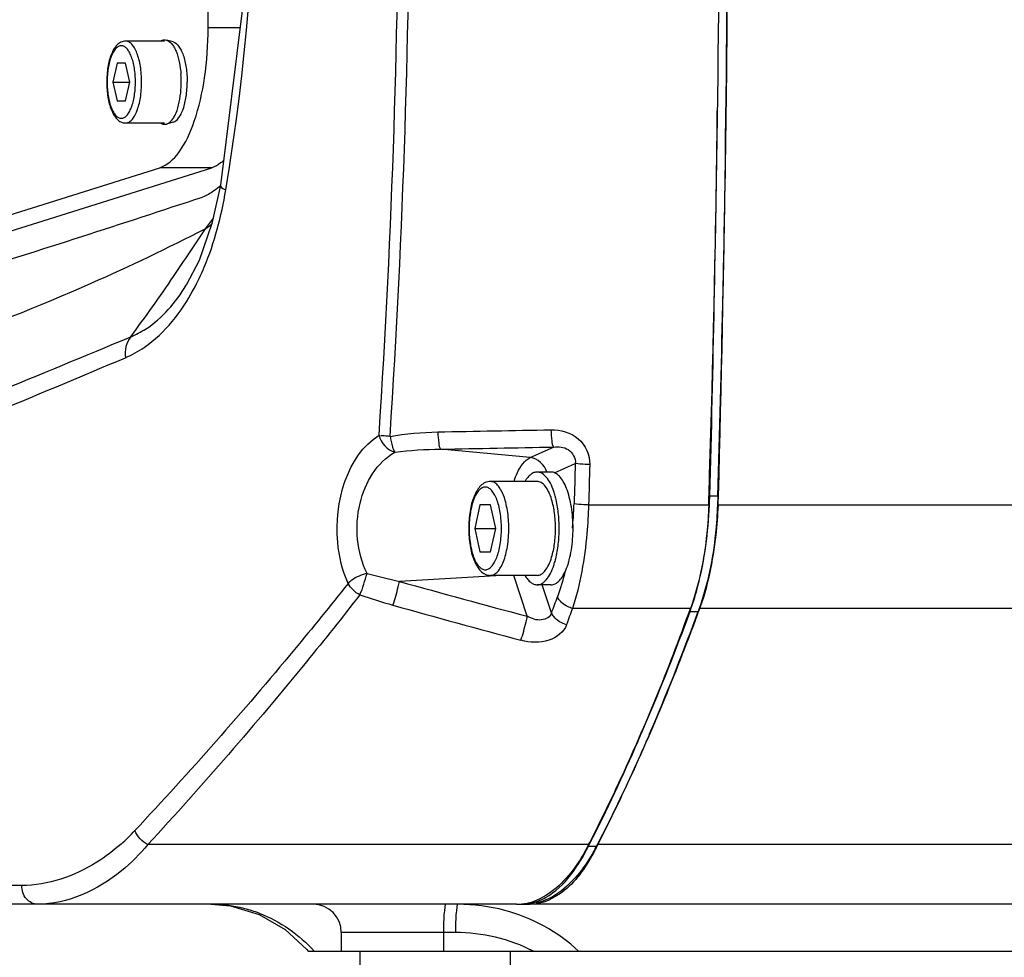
# Model space of a CAD drawing. Header units: millimetres. Extents: x 0 to 8493, y 0 to 6007.
# Tile 52 of 111: x 4381 to 4486, y 1145 to 1245. Entities that reach past the tile are written whole.
import ezdxf

# ---------------------------------------------------------------- set-up
doc = ezdxf.new("R2010")
doc.units = ezdxf.units.MM
doc.header["$LTSCALE"] = 467.107143
doc.layers.get('0').update_dxf_attribs({"linetype": 'CONTINUOUS'})
for name, color, linetype in [('304102000126DXF_CONTINUOUS_LINE', 7, 'CONTINUOUS'), ('304102000127DXF_CONTINUOUS_LINE', 7, 'CONTINUOUS'), ('304103000034DXF_CONTINUOUS_LINE', 7, 'CONTINUOUS'), ('304105000340DXF_CONTINUOUS_LINE', 7, 'CONTINUOUS'), ('304106000106DXF_CONTINUOUS_LINE', 7, 'CONTINUOUS'), ('501023000054DXF_CONTINUOUS_LINE', 7, 'CONTINUOUS'), ('501023000062DXF_CONTINUOUS_LINE', 7, 'CONTINUOUS'), ('504001000008DXF_CONTINUOUS_LINE', 7, 'CONTINUOUS'), ('504021000002DXF_CONTINUOUS_LINE', 7, 'CONTINUOUS'), ('604006000002DXF_CONTINUOUS_LINE', 7, 'CONTINUOUS'), ('最大动作范围图_DXF_DIMENSION', 7, 'CONTINUOUS')]:
    doc.layers.add(name, color=color, linetype=linetype)
doc.styles.get("Standard").update_dxf_attribs({"font": 'txt', "width": 0.7})
doc.dimstyles.new('DIMSTYLE_1', dxfattribs={"dimtxt": 85.714286, "dimasz": 42.857143, "dimexe": 1.5, "dimexo": 0, "dimgap": 6, "dimtad": 0, "dimtih": 1, "dimtoh": 1, "dimdec": 1, "dimdsep": 46, "dimtxsty": 'Standard', "dimblk": '_FILLED', "dimblk1": '_FILLED', "dimblk2": '_FILLED', "dimcen": 0.09, "dimclrt": 5, "dimazin": 2, "dimtp": 0.5, "dimtm": 0.5, "dimtfac": 1, "dimtdec": 65535, "dimtofl": 0, "dimtmove": 0, "dimatfit": 3, "dimldrblk": '_FILLED', "dimfxl": 0, "dimtolj": 1, "dimarcsym": 0})

# ---------------------------------------------------------------- blocks, each defined once
blk = doc.blocks.new('*D2')
at = {"layer": '最大动作范围图_DXF_DIMENSION', "color": 2, "linetype": 'Continuous', "transparency": 16777216}
blk.add_line((5263.67, 1245.98), (4966.12, 1245.98), dxfattribs=at)
for start, end in [(260.88866, 360), (193, 239.94839)]:
    blk.add_arc((4366.38, 1245.98), 610.46, start, end, dxfattribs=at)
for points in [[(4986.04, 1202.78), (4976.84, 1245.98), (4964.63, 1203.53)], [(3793.01, 1070.04), (3771.56, 1108.66), (3772.32, 1064.49)]]:
    blk.add_solid(points, dxfattribs=at)
blk = doc.blocks.new('_FILLED')
at = {"color": 0, "linetype": 'ByBlock'}
blk.add_solid([(0, 0), (-1, 0.25), (-1, -0.25)], dxfattribs=at)

msp = doc.modelspace()

# ---------------------------------------------------------------- linework, layer by layer
at = {"color": 2, "linetype": 'Continuous'}
msp.add_circle((4366.427, 1245.984), 316, dxfattribs=at)
at = {"layer": '304102000126DXF_CONTINUOUS_LINE', "color": 7, "linetype": 'Continuous'}
for p, q in [((4455.381, 1194.446), (4455.35, 1193.474)), ((4453.407, 1182.46), (4453.288, 1182.132)), ((4401.416, 1150.984), (4403.542, 1150.804)), ((4568.392, 1150.984), (4435.423, 1150.984)), ((4415.321, 1147.984), (4415.321, 1145.984)), ((4411.784, 1145.984), (4513.927, 1145.984))]:
    msp.add_line(p, q, dxfattribs=at)
at = {"layer": '304102000126DXF_CONTINUOUS_LINE', "color": 9, "linetype": 'Continuous'}
for p, q in [((4630.258, 1193.465), (4455.35, 1193.474)), ((4630.263, 1182.47), (4453.407, 1182.46)), ((4584.406, 1157.341), (4442.576, 1157.34)), ((4427.471, 1147.984), (4415.321, 1147.984)), ((4426.192, 1147.984), (4426.192, 1145.984))]:
    msp.add_line(p, q, dxfattribs=at)
at = {"layer": '304102000126DXF_CONTINUOUS_LINE', "color": 7, "linetype": 'Continuous'}
msp.add_lwpolyline([(4403.542, 1150.804), (4406.59, 1149.907), (4409.355, 1148.315), (4411.597, 1146.21), (4411.784, 1145.984)], dxfattribs=at)
for centre, radius, start, end in [((2166.645, 1265.973), 2289.855, 359.229802, 359.738457), ((2176.363, 1265.817), 2280.136, 358.206281, 359.230449), ((4233.07, 1261.841), 234.199, 336.88586, 340.10195), ((4251.985, 1254.005), 213.726, 336.56208, 336.82731), ((4423.024, 1167.39), 21.983, 331.56608, 332.3416), ((4422.501, 1167.665), 22.573, 332.34014, 332.78302), ((4412.321, 1147.984), 3, 0, 89.99722)]:
    msp.add_arc(centre, radius, start, end, dxfattribs=at)
at = {"layer": '304102000126DXF_CONTINUOUS_LINE', "color": 9, "linetype": 'Continuous'}
for centre, radius, start, end in [((4401.388, 1136.414), 14.57, 77.78116, 89.88778), ((4427.723, 1131.515), 19.469, 75.1322, 89.97232), ((4401.393, 1136.446), 14.537, 77.0328, 77.77457), ((4401.365, 1136.331), 14.656, 70.74896, 77.02457), ((4401.341, 1136.261), 14.73, 69.20272, 70.7524)]:
    msp.add_arc(centre, radius, start, end, dxfattribs=at)
at = {"layer": '304102000126DXF_CONTINUOUS_LINE', "color": 7, "linetype": 'Continuous'}
for points, knots in [([(4455.35, 1193.474), (4455.318, 1192.462), (4455.068, 1188.736), (4454.331, 1185.023), (4453.407, 1182.46)], [0, 0, 0, 0, 0.2709225, 1, 1, 1, 1]), ([(4448.078, 1168.994), (4447.639, 1167.982), (4445.9, 1164.054), (4444.036, 1160.18), (4442.576, 1157.34)], [0, 0, 0, 0, 0.2566326, 1, 1, 1, 1]), ([(4442.355, 1156.923), (4441.927, 1156.132), (4440.42, 1153.686), (4437.996, 1151.522), (4436.031, 1151.104)], [0, 0, 0, 0, 0.3092058, 1, 1, 1, 1])]:
    msp.add_open_spline(points, degree=3, knots=knots, dxfattribs=at)
at = {"layer": '304102000126DXF_CONTINUOUS_LINE', "color": 9, "linetype": 'Continuous'}
for points in [[(4426.454, 1150.984), (4426.371, 1150.984), (4426.343, 1150.541), (4426.24, 1150.045), (4426.209, 1149.057), (4426.192, 1148.367), (4426.192, 1147.984)], [(4427.733, 1150.984), (4427.65, 1150.984), (4427.622, 1150.541), (4427.519, 1150.045), (4427.488, 1149.057), (4427.471, 1148.367), (4427.471, 1147.984)]]:
    msp.add_open_spline(points, degree=3, knots=[0, 0, 0, 0, 0.0823305, 0.2988974, 0.6208346, 1, 1, 1, 1], dxfattribs=at)
for points in [[(4406.571, 1150.031), (4408.791, 1149.188), (4410.853, 1147.756), (4412.434, 1145.984)], [(4440.58, 1145.984), (4438.419, 1148.057), (4435.613, 1149.562), (4432.719, 1150.332)], [(4435.762, 1145.984), (4433.241, 1147.298), (4430.314, 1147.984), (4427.471, 1147.984)]]:
    msp.add_open_spline(points, degree=3, dxfattribs=at)
at = {"layer": '304102000127DXF_CONTINUOUS_LINE', "color": 7, "linetype": 'Continuous'}
for p, q in [((4398.808, 1216.859), (4398.82, 1216.878)), ((4454.426, 1193.474), (4454.457, 1194.465)), ((4441.646, 1157.34), (4441.756, 1157.555)), ((4433.969, 1150.984), (4352.32, 1150.984))]:
    msp.add_line(p, q, dxfattribs=at)
at = {"layer": '304102000127DXF_CONTINUOUS_LINE', "color": 9, "linetype": 'Continuous'}
for p, q in [((4435.439, 1198.527), (4425.885, 1199.416)), ((4435.439, 1198.527), (4437.907, 1199.641)), ((4438.006, 1196.904), (4440.225, 1197.906)), ((4454.426, 1193.474), (4441.635, 1193.475)), ((4432.379, 1185.984), (4421.518, 1185.339)), ((4435.116, 1181.636), (4433.691, 1185.984)), ((4437.7, 1181.983), (4436.716, 1184.984)), ((4452.482, 1182.46), (4439.934, 1182.461)), ((4441.646, 1157.34), (4394.733, 1157.34)), ((4381.304, 1152.984), (4375.137, 1152.984))]:
    msp.add_line(p, q, dxfattribs=at)
at = {"layer": '304102000127DXF_CONTINUOUS_LINE', "color": 7, "linetype": 'Continuous'}
for points in [[(4402.444, 1304.465), (4404.767, 1285.794), (4405.599, 1265.947), (4404.76, 1246.1), (4402.444, 1227.503)], [(4402.444, 1227.503), (4401.554, 1223.439), (4400.174, 1219.508), (4398.808, 1216.86)]]:
    msp.add_lwpolyline(points, dxfattribs=at)
for centre, radius, start, end in [((2171.374, 1265.984), 2284.203, 358.205771, 1.794229), ((3841.737, 2914.406), 1778.24, 287.443743, 288.315397), ((4433.968, 1156.339), 5.355, 270.00682, 275.51592), ((4433.959, 1156.429), 5.446, 275.51933, 279.60797), ((4433.927, 1156.614), 5.633, 279.62105, 284.84338), ((4433.815, 1157.015), 6.049, 284.89124, 292.39809)]:
    msp.add_arc(centre, radius, start, end, dxfattribs=at)
at = {"layer": '304102000127DXF_CONTINUOUS_LINE', "color": 9, "linetype": 'Continuous'}
for centre, radius, start, end in [((3423.864, 1265.984), 997.599, 356.258971, 3.741026), ((3417.634, 1265.984), 1004.995, 356.279406, 3.720595), ((4168.75, 1265.984), 237.493, 350.55584, 9.44416), ((4387.421, 1234.175), 17.555, 319.89422, 324.5128), ((4392.434, 1234.689), 14.512, 305.44096, 309.26151), ((4195.796, 1355.87), 244.41, 325.60289, 327.03113), ((4215.035, 1342.652), 221.069, 323.56952, 325.61286), ((4401.528, 1194.845), 38.584, 355.27423, 358.17265), ((4402.708, 1194.75), 37.4, 354.27598, 355.26943), ((4438.291, 1261.034), 77.531, 254.87476, 257.50639), ((4741.534, 2333.713), 1192.129, 254.428529, 255.105879), ((4440.376, 1252.453), 72.326, 251.38794, 254.31359), ((4209.524, 1266.78), 243.423, 339.61334, 340.04422), ((4742.035, 2325.748), 1187.207, 254.30223, 254.983835), ((4206.419, 1266.26), 248.096, 339.83262, 340.25907), ((4377.423, 1173.722), 21.805, 311.53488, 316.93113)]:
    msp.add_arc(centre, radius, start, end, dxfattribs=at)
at = {"layer": '304102000127DXF_CONTINUOUS_LINE', "color": 7, "linetype": 'Continuous'}
for points in [[(4402.432, 1227.439), (4402.215, 1227.249), (4401.99, 1227.069), (4401.755, 1226.902)], [(4401.755, 1226.902), (4401.382, 1226.636), (4400.98, 1226.394), (4400.545, 1226.25)]]:
    msp.add_open_spline(points, degree=3, dxfattribs=at)
at = {"layer": '304102000127DXF_CONTINUOUS_LINE', "color": 9, "linetype": 'Continuous'}
for points, knots in [([(4402.444, 1227.503), (4402.438, 1227.466), (4402.531, 1227.2), (4402.819, 1227.106), (4403.024, 1227.015)], [0, 0, 0, 0, 0.1431575, 1, 1, 1, 1]), ([(4399.601, 1216.413), (4400.017, 1217.185), (4401.608, 1220.557), (4402.557, 1224.207), (4403.024, 1227.015)], [0, 0, 0, 0, 0.2354598, 1, 1, 1, 1]), ([(4400.849, 1222.865), (4396.85, 1220.8), (4381.829, 1213.643), (4366.032, 1208.049), (4354.233, 1205.203)], [0, 0, 0, 0, 0.270484, 1, 1, 1, 1]), ([(4392.902, 1211.37), (4393.453, 1211.593), (4395.87, 1212.865), (4397.706, 1215.048), (4398.808, 1216.859)], [0, 0, 0, 0, 0.2190576, 1, 1, 1, 1]), ([(4392.348, 1209.151), (4393.048, 1209.449), (4396.093, 1211.142), (4398.32, 1214.038), (4399.601, 1216.413)], [0, 0, 0, 0, 0.2199937, 1, 1, 1, 1]), ([(4355.486, 1196.235), (4358.253, 1197.305), (4370.78, 1202.214), (4383.223, 1207.335), (4392.902, 1211.37)], [0, 0, 0, 0, 0.2205386, 1, 1, 1, 1]), ([(4354.604, 1193.922), (4357.367, 1194.964), (4370.026, 1199.847), (4382.579, 1205), (4392.348, 1209.151)], [0, 0, 0, 0, 0.217678, 1, 1, 1, 1]), ([(4425.587, 1201.254), (4425.598, 1200.855), (4425.671, 1200.258), (4425.739, 1199.587), (4425.885, 1199.416)], [0, 0, 0, 0, 0.6402621, 1, 1, 1, 1]), ([(4437.628, 1201.48), (4438.643, 1201.497), (4440.815, 1200.934), (4441.797, 1198.783), (4441.768, 1197.775)], [0, 0, 0, 0, 0.5017715, 1, 1, 1, 1]), ([(4437.628, 1201.48), (4437.639, 1201.081), (4437.709, 1200.484), (4437.768, 1199.816), (4437.907, 1199.641)], [0, 0, 0, 0, 0.6412667, 1, 1, 1, 1]), ([(4416.038, 1185.136), (4415.431, 1186.517), (4414.089, 1191.866), (4415.888, 1198.744), (4419.337, 1200.894)], [0, 0, 0, 0, 0.2707251, 1, 1, 1, 1]), ([(4420.511, 1200.769), (4420.305, 1200.789), (4419.992, 1200.835), (4419.615, 1200.816), (4419.52, 1200.9)], [0, 0, 0, 0, 0.6191203, 1, 1, 1, 1]), ([(4420.511, 1200.769), (4420.549, 1200.594), (4420.672, 1200.027), (4420.771, 1199.416), (4421.01, 1199.088)], [0, 0, 0, 0, 0.3065491, 1, 1, 1, 1]), ([(4418.06, 1186.189), (4416.976, 1188.443), (4416.449, 1193.447), (4419.102, 1198.015), (4421.01, 1199.088)], [0, 0, 0, 0, 0.5332209, 1, 1, 1, 1]), ([(4437.907, 1199.641), (4438.432, 1199.689), (4439.605, 1199.638), (4440.29, 1198.451), (4440.225, 1197.906)], [0, 0, 0, 0, 0.4898902, 1, 1, 1, 1]), ([(4433.706, 1196.026), (4433.81, 1196.332), (4434.184, 1197.268), (4434.799, 1198.239), (4435.439, 1198.527)], [0, 0, 0, 0, 0.3155543, 1, 1, 1, 1]), ([(4441.768, 1197.775), (4441.605, 1197.782), (4441.09, 1197.81), (4440.571, 1197.837), (4440.225, 1197.906)], [0, 0, 0, 0, 0.3161526, 1, 1, 1, 1]), ([(4441.635, 1193.475), (4441.607, 1192.467), (4441.389, 1188.754), (4440.75, 1185.048), (4439.934, 1182.461)], [0, 0, 0, 0, 0.2710233, 1, 1, 1, 1]), ([(4441.635, 1193.475), (4441.472, 1193.482), (4440.957, 1193.512), (4440.438, 1193.542), (4440.092, 1193.614)], [0, 0, 0, 0, 0.3160582, 1, 1, 1, 1]), ([(4418.06, 1186.189), (4417.481, 1186.067), (4416.753, 1185.749), (4416.159, 1185.261), (4416.038, 1185.136)], [0, 0, 0, 0, 0.7732056, 1, 1, 1, 1]), ([(4420.821, 1182.821), (4421.028, 1183.46), (4421.265, 1184.299), (4421.474, 1185.144), (4421.519, 1185.339)], [0, 0, 0, 0, 0.7708401, 1, 1, 1, 1]), ([(4416.038, 1185.136), (4414.164, 1182.765), (4406.873, 1173.767), (4399.199, 1165.081), (4393.352, 1158.832)], [0, 0, 0, 0, 0.2610064, 1, 1, 1, 1]), ([(4417.293, 1183.91), (4415.429, 1181.517), (4408.181, 1172.433), (4400.549, 1163.657), (4394.733, 1157.34)], [0, 0, 0, 0, 0.261065, 1, 1, 1, 1]), ([(4439.934, 1182.461), (4439.752, 1182.514), (4439.118, 1182.763), (4438.523, 1183.244), (4438.331, 1183.701)], [0, 0, 0, 0, 0.2770392, 1, 1, 1, 1]), ([(4434.44, 1179.081), (4434.649, 1179.727), (4434.879, 1180.579), (4435.076, 1181.437), (4435.117, 1181.636)], [0, 0, 0, 0, 0.7698769, 1, 1, 1, 1]), ([(4437.7, 1181.983), (4437.576, 1181.568), (4436.502, 1180.983), (4435.578, 1181.391), (4435.116, 1181.636)], [0, 0, 0, 0, 0.4527546, 1, 1, 1, 1]), ([(4439.304, 1180.725), (4438.786, 1180.878), (4438.132, 1181.25), (4437.757, 1181.842), (4437.7, 1181.983)], [0, 0, 0, 0, 0.7803307, 1, 1, 1, 1]), ([(4439.304, 1180.725), (4439.017, 1179.944), (4437.309, 1178.694), (4435.398, 1178.824), (4434.44, 1179.081)], [0, 0, 0, 0, 0.4563304, 1, 1, 1, 1]), ([(4391.881, 1157.4), (4391.073, 1156.685), (4388.002, 1154.344), (4384.092, 1152.984), (4381.304, 1152.984)], [0, 0, 0, 0, 0.2789737, 1, 1, 1, 1]), ([(4394.733, 1157.34), (4393.881, 1156.327), (4390.726, 1153.115), (4386.2, 1150.984), (4382.999, 1150.984)], [0, 0, 0, 0, 0.2925691, 1, 1, 1, 1]), ([(4382.999, 1150.984), (4382.555, 1150.984), (4381.598, 1151.492), (4381.304, 1152.484), (4381.304, 1152.984)], [0, 0, 0, 0, 0.47093, 1, 1, 1, 1])]:
    msp.add_open_spline(points, degree=3, knots=knots, dxfattribs=at)
for points in [[(4392.903, 1211.371), (4392.408, 1210.79), (4392.242, 1209.906), (4392.348, 1209.151)], [(4420.511, 1200.769), (4422.184, 1201.065), (4423.887, 1201.22), (4425.587, 1201.254)], [(4425.587, 1201.254), (4429.6, 1201.333), (4433.614, 1201.408), (4437.628, 1201.48)], [(4419.337, 1200.894), (4419.552, 1200.102), (4420.214, 1199.288), (4421.01, 1199.088)], [(4421.01, 1199.088), (4422.624, 1199.31), (4424.257, 1199.412), (4425.885, 1199.416)], [(4425.885, 1199.416), (4429.892, 1199.495), (4433.9, 1199.57), (4437.907, 1199.641)], [(4437.182, 1196.991), (4436.976, 1197.738), (4436.21, 1198.456), (4435.439, 1198.527)], [(4440.225, 1197.906), (4440.182, 1196.475), (4440.138, 1195.045), (4440.092, 1193.614)], [(4441.768, 1197.775), (4441.725, 1196.342), (4441.68, 1194.908), (4441.635, 1193.475)], [(4417.293, 1183.91), (4417.643, 1184.631), (4417.798, 1185.432), (4418.06, 1186.189)], [(4439.121, 1186.315), (4438.902, 1185.432), (4438.641, 1184.557), (4438.331, 1183.701)], [(4417.293, 1183.91), (4416.775, 1184.182), (4416.32, 1184.624), (4416.038, 1185.136)], [(4394.733, 1157.34), (4394.121, 1157.631), (4393.58, 1158.194), (4393.352, 1158.832)]]:
    msp.add_open_spline(points, degree=3, dxfattribs=at)
at = {"layer": '304102000127DXF_CONTINUOUS_LINE', "color": 7, "linetype": 'Continuous'}
for points, knots in [([(4454.426, 1193.474), (4454.394, 1192.462), (4454.144, 1188.736), (4453.406, 1185.023), (4452.482, 1182.46)], [0, 0, 0, 0, 0.2709405, 1, 1, 1, 1]), ([(4441.756, 1157.555), (4442.735, 1159.464), (4446.717, 1167.584), (4450.14, 1175.973), (4452.482, 1182.46)], [0, 0, 0, 0, 0.2372147, 1, 1, 1, 1]), ([(4441.646, 1157.34), (4441.268, 1156.607), (4439.907, 1154.27), (4437.879, 1152.145), (4436.12, 1151.422)], [0, 0, 0, 0, 0.3024911, 1, 1, 1, 1])]:
    msp.add_open_spline(points, degree=3, knots=knots, dxfattribs=at)
at = {"layer": '304103000034DXF_CONTINUOUS_LINE', "color": 7, "linetype": 'Continuous'}
msp.add_arc((4366.427, 1245.984), 225, 72.65327, 219.31615, dxfattribs=at)
at = {"layer": '304105000340DXF_CONTINUOUS_LINE', "color": 7, "linetype": 'Continuous'}
for p, q in [((4401.145, 1244.255), (4401.145, 1287.713)), ((4354.971, 1216.474), (4395.998, 1229.367)), ((4360.494, 1216.474), (4401.521, 1229.367))]:
    msp.add_line(p, q, dxfattribs=at)
at = {"layer": '304105000340DXF_CONTINUOUS_LINE', "color": 9, "linetype": 'Continuous'}
for p, q in [((4404.53, 1244.255), (4401.145, 1244.255)), ((4401.521, 1229.367), (4395.998, 1229.367))]:
    msp.add_line(p, q, dxfattribs=at)
at = {"layer": '304105000340DXF_CONTINUOUS_LINE', "color": 7, "linetype": 'Continuous'}
for points, knots in [([(4395.998, 1229.367), (4396.819, 1229.625), (4398.437, 1231.21), (4399.907, 1234.594), (4400.922, 1239.115), (4401.145, 1242.479), (4401.145, 1244.255)], [0, 0, 0, 0, 0.1575073, 0.3848858, 0.6748671, 1, 1, 1, 1]), ([(4402.782, 1230.132), (4402.683, 1230.042), (4402.306, 1229.724), (4401.864, 1229.475), (4401.521, 1229.367)], [0, 0, 0, 0, 0.2716135, 1, 1, 1, 1])]:
    msp.add_open_spline(points, degree=3, knots=knots, dxfattribs=at)
at = {"layer": '304106000106DXF_CONTINUOUS_LINE', "color": 9, "linetype": 'Continuous'}
for p, q in [((4454.542, 1194.446), (4455.462, 1194.446)), ((4452.436, 1182.14), (4453.357, 1182.14)), ((4441.628, 1157.162), (4442.549, 1157.162))]:
    msp.add_line(p, q, dxfattribs=at)
at = {"layer": '304106000106DXF_CONTINUOUS_LINE', "color": 7, "linetype": 'Continuous'}
for p, q in [((4452.524, 1182.382), (4452.539, 1182.425)), ((4453.239, 1181.821), (4453.357, 1182.14)), ((4441.628, 1157.162), (4441.703, 1157.309)), ((4441.703, 1157.309), (4441.806, 1157.511)), ((4433.969, 1150.984), (4434.503, 1150.984)), ((4434.902, 1150.984), (4435.423, 1150.984))]:
    msp.add_line(p, q, dxfattribs=at)
for centre, radius, start, end in [((1850.908, 1265.984), 2605.536, 358.426682, 1.573318), ((1853.754, 1265.876), 2601.768, 358.426776, 359.329374), ((4404.049, 1195.833), 50.512, 357.3116, 358.42696), ((4404.981, 1195.832), 50.5, 357.24703, 358.42706), ((4429.691, 1190.505), 24.235, 339.80628, 340.41626), ((4217.93, 1268.118), 249.77, 336.87693, 339.86515), ((4236.57, 1260.248), 229.538, 336.39754, 336.85647), ((4260.059, 1249.696), 203.788, 333.10517, 336.47201), ((4421.355, 1167.979), 23.794, 332.14767, 332.9618), ((4422.021, 1167.628), 23.042, 331.72141, 332.14558), ((4434.502, 1155.57), 4.586, 270.00621, 274.80306), ((4434.491, 1155.69), 4.707, 274.82187, 280.98535)]:
    msp.add_arc(centre, radius, start, end, dxfattribs=at)
for points, knots in [([(4452.539, 1182.425), (4452.822, 1183.225), (4453.891, 1186.818), (4454.369, 1190.57), (4454.505, 1193.463)], [0, 0, 0, 0, 0.2263638, 1, 1, 1, 1]), ([(4455.423, 1193.407), (4455.373, 1192.372), (4455.069, 1188.562), (4454.32, 1184.758), (4453.357, 1182.14)], [0, 0, 0, 0, 0.2707493, 1, 1, 1, 1]), ([(4442.549, 1157.162), (4443.519, 1159.063), (4447.456, 1167.115), (4450.874, 1175.416), (4453.239, 1181.821)], [0, 0, 0, 0, 0.2380723, 1, 1, 1, 1]), ([(4435.388, 1151.07), (4435.974, 1151.183), (4438.782, 1152.327), (4440.55, 1155.05), (4441.628, 1157.162)], [0, 0, 0, 0, 0.2011181, 1, 1, 1, 1]), ([(4442.312, 1156.712), (4441.465, 1155.136), (4439.758, 1152.483), (4436.726, 1150.984), (4435.423, 1150.984)], [0, 0, 0, 0, 0.5787475, 1, 1, 1, 1])]:
    msp.add_open_spline(points, degree=3, knots=knots, dxfattribs=at)
at = {"layer": '501023000054DXF_CONTINUOUS_LINE', "color": 7, "linetype": 'Continuous'}
for p, q in [((4436.166, 1195.984), (4431.196, 1195.984)), ((4430.079, 1193.484), (4429.515, 1190.984)), ((4431.207, 1193.484), (4430.079, 1193.484)), ((4431.771, 1190.984), (4431.207, 1193.484)), ((4429.515, 1190.984), (4431.771, 1190.984)), ((4429.515, 1190.984), (4430.079, 1188.484)), ((4431.207, 1188.484), (4431.771, 1190.984)), ((4430.079, 1188.484), (4431.207, 1188.484)), ((4436.166, 1185.984), (4431.196, 1185.984))]:
    msp.add_line(p, q, dxfattribs=at)
for points, knots in [([(4431.196, 1195.984), (4431.001, 1195.984), (4430.606, 1195.889), (4430.119, 1195.521), (4429.734, 1195.006), (4429.303, 1194.116), (4428.964, 1192.756), (4428.876, 1191.598), (4428.876, 1190.984)], [0, 0, 0, 0, 0.0976955, 0.1963535, 0.3014368, 0.4183284, 0.6913027, 1, 1, 1, 1]), ([(4437.708, 1194.055), (4437.624, 1194.332), (4437.441, 1194.829), (4437.078, 1195.452), (4436.661, 1195.87), (4436.319, 1195.984), (4436.166, 1195.984)], [0, 0, 0, 0, 0.3328865, 0.6074999, 0.8239885, 1, 1, 1, 1]), ([(4438.12, 1190.984), (4438.12, 1191.526), (4438.055, 1192.563), (4437.852, 1193.583), (4437.708, 1194.055)], [0, 0, 0, 0, 0.5237195, 1, 1, 1, 1]), ([(4428.876, 1190.984), (4428.876, 1190.37), (4428.964, 1189.212), (4429.303, 1187.852), (4429.734, 1186.962), (4430.119, 1186.447), (4430.606, 1186.079), (4431.001, 1185.984), (4431.196, 1185.984)], [0, 0, 0, 0, 0.3087001, 0.581675, 0.6985659, 0.8036481, 0.9023025, 1, 1, 1, 1]), ([(4437.708, 1187.913), (4437.852, 1188.385), (4438.055, 1189.405), (4438.12, 1190.442), (4438.12, 1190.984)], [0, 0, 0, 0, 0.4762805, 1, 1, 1, 1]), ([(4436.166, 1185.984), (4436.319, 1185.984), (4436.661, 1186.098), (4437.078, 1186.516), (4437.441, 1187.139), (4437.624, 1187.636), (4437.708, 1187.913)], [0, 0, 0, 0, 0.1760115, 0.3925001, 0.6671135, 1, 1, 1, 1])]:
    msp.add_open_spline(points, degree=3, knots=knots, dxfattribs=at)
at = {"layer": '501023000054DXF_CONTINUOUS_LINE', "color": 9, "linetype": 'Continuous'}
for points, knots in [([(4433.149, 1190.984), (4433.149, 1191.624), (4433.082, 1192.561), (4432.841, 1193.737), (4432.605, 1194.492), (4432.317, 1195.117), (4431.985, 1195.592), (4431.614, 1195.904), (4431.327, 1195.984), (4431.196, 1195.984)], [0, 0, 0, 0, 0.33577, 0.4902593, 0.6294586, 0.7499404, 0.850067, 0.9312363, 1, 1, 1, 1]), ([(4432.363, 1190.984), (4432.363, 1191.547), (4432.303, 1192.372), (4432.091, 1193.407), (4431.883, 1194.071), (4431.63, 1194.621), (4431.338, 1195.039), (4431.011, 1195.313), (4430.643, 1195.416), (4430.275, 1195.313), (4429.948, 1195.039), (4429.657, 1194.621), (4429.403, 1194.071), (4429.195, 1193.407), (4428.984, 1192.372), (4428.924, 1191.547), (4428.924, 1190.984)], [0, 0, 0, 0, 0.167885, 0.2451297, 0.3147293, 0.3749702, 0.4250335, 0.4656182, 0.5000001, 0.5343819, 0.5749666, 0.62503, 0.6852709, 0.7548706, 0.8321153, 1, 1, 1, 1]), ([(4428.924, 1190.984), (4428.924, 1190.421), (4428.984, 1189.596), (4429.195, 1188.561), (4429.403, 1187.897), (4429.657, 1187.347), (4429.948, 1186.929), (4430.275, 1186.655), (4430.643, 1186.552), (4431.011, 1186.655), (4431.338, 1186.929), (4431.63, 1187.347), (4431.883, 1187.897), (4432.091, 1188.561), (4432.303, 1189.596), (4432.363, 1190.421), (4432.363, 1190.984)], [0, 0, 0, 0, 0.167885, 0.2451297, 0.3147293, 0.3749702, 0.4250335, 0.4656182, 0.5000001, 0.5343819, 0.5749666, 0.62503, 0.6852709, 0.7548706, 0.8321153, 1, 1, 1, 1]), ([(4431.196, 1185.984), (4431.327, 1185.984), (4431.614, 1186.064), (4431.985, 1186.377), (4432.317, 1186.851), (4432.605, 1187.476), (4432.841, 1188.231), (4433.082, 1189.407), (4433.149, 1190.344), (4433.149, 1190.984)], [0, 0, 0, 0, 0.0687637, 0.1499331, 0.2500598, 0.3705417, 0.509741, 0.6642304, 1, 1, 1, 1])]:
    msp.add_open_spline(points, degree=3, knots=knots, dxfattribs=at)
at = {"layer": '501023000062DXF_CONTINUOUS_LINE', "color": 7, "linetype": 'Continuous'}
for p, q in [((4396.501, 1242.844), (4392.359, 1242.844)), ((4391.447, 1240.484), (4390.996, 1238.484)), ((4392.35, 1240.484), (4391.447, 1240.484)), ((4392.801, 1238.484), (4392.35, 1240.484)), ((4390.996, 1238.484), (4392.801, 1238.484)), ((4390.996, 1238.484), (4391.447, 1236.484)), ((4392.35, 1236.484), (4392.801, 1238.484)), ((4391.447, 1236.484), (4392.35, 1236.484)), ((4396.501, 1234.124), (4392.359, 1234.124))]:
    msp.add_line(p, q, dxfattribs=at)
for points, knots in [([(4392.359, 1242.844), (4392.191, 1242.844), (4391.851, 1242.761), (4391.43, 1242.442), (4391.097, 1241.994), (4390.722, 1241.219), (4390.427, 1240.031), (4390.351, 1239.02), (4390.351, 1238.484)], [0, 0, 0, 0, 0.0966555, 0.1946223, 0.2994744, 0.4164861, 0.6902487, 1, 1, 1, 1]), ([(4390.351, 1238.484), (4390.351, 1237.948), (4390.427, 1236.937), (4390.722, 1235.749), (4391.097, 1234.974), (4391.43, 1234.526), (4391.851, 1234.207), (4392.191, 1234.124), (4392.359, 1234.124)], [0, 0, 0, 0, 0.3097539, 0.5835171, 0.7005282, 0.8053792, 0.9033426, 1, 1, 1, 1])]:
    msp.add_open_spline(points, degree=3, knots=knots, dxfattribs=at)
at = {"layer": '501023000062DXF_CONTINUOUS_LINE', "color": 9, "linetype": 'Continuous'}
for points, knots in [([(4393.407, 1238.484), (4393.407, 1238.978), (4393.355, 1239.701), (4393.169, 1240.609), (4392.987, 1241.192), (4392.764, 1241.674), (4392.509, 1242.041), (4392.222, 1242.282), (4391.898, 1242.372), (4391.575, 1242.282), (4391.288, 1242.041), (4391.033, 1241.674), (4390.81, 1241.192), (4390.628, 1240.609), (4390.442, 1239.701), (4390.39, 1238.978), (4390.39, 1238.484)], [0, 0, 0, 0, 0.1678449, 0.245076, 0.3146672, 0.3749124, 0.424993, 0.4655992, 0.4999998, 0.5344005, 0.5750067, 0.6250875, 0.6853329, 0.7549241, 0.8321553, 1, 1, 1, 1]), ([(4394.062, 1238.484), (4394.062, 1239.042), (4394.003, 1239.859), (4393.794, 1240.884), (4393.588, 1241.542), (4393.337, 1242.087), (4393.048, 1242.501), (4392.724, 1242.774), (4392.473, 1242.844), (4392.359, 1242.844)], [0, 0, 0, 0, 0.33569, 0.4901524, 0.6293348, 0.7498252, 0.8499864, 0.9311987, 1, 1, 1, 1]), ([(4390.39, 1238.484), (4390.39, 1237.99), (4390.442, 1237.267), (4390.628, 1236.359), (4390.81, 1235.776), (4391.033, 1235.294), (4391.288, 1234.927), (4391.575, 1234.686), (4391.898, 1234.596), (4392.222, 1234.686), (4392.509, 1234.927), (4392.764, 1235.294), (4392.987, 1235.776), (4393.169, 1236.359), (4393.355, 1237.267), (4393.407, 1237.99), (4393.407, 1238.484)], [0, 0, 0, 0, 0.1678449, 0.245076, 0.3146672, 0.3749124, 0.424993, 0.4655992, 0.4999998, 0.5344005, 0.5750067, 0.6250875, 0.6853329, 0.7549241, 0.8321553, 1, 1, 1, 1]), ([(4392.359, 1234.124), (4392.473, 1234.124), (4392.724, 1234.194), (4393.048, 1234.467), (4393.337, 1234.881), (4393.588, 1235.426), (4393.794, 1236.084), (4394.003, 1237.109), (4394.062, 1237.926), (4394.062, 1238.484)], [0, 0, 0, 0, 0.0688013, 0.1500138, 0.2501753, 0.3706661, 0.5098485, 0.6643108, 1, 1, 1, 1])]:
    msp.add_open_spline(points, degree=3, knots=knots, dxfattribs=at)
at = {"layer": '504001000008DXF_CONTINUOUS_LINE', "color": 7, "linetype": 'Continuous'}
for p, q in [((4417.321, 1144.484), (4417.321, 1145.984)), ((4433.321, 1144.484), (4433.321, 1145.984))]:
    msp.add_line(p, q, dxfattribs=at)
at = {"layer": '504021000002DXF_CONTINUOUS_LINE', "color": 7, "linetype": 'Continuous'}
for p, q in [((4437.639, 1196.984), (4436.166, 1196.984)), ((4438.139, 1194.228), (4438.134, 1194.245)), ((4438.134, 1187.723), (4438.139, 1187.74)), ((4437.639, 1184.984), (4436.166, 1184.984))]:
    msp.add_line(p, q, dxfattribs=at)
for points, knots in [([(4436.166, 1196.984), (4436.051, 1196.984), (4435.805, 1196.935), (4435.463, 1196.73), (4435.144, 1196.407), (4434.962, 1196.138), (4434.873, 1195.988)], [0, 0, 0, 0, 0.2041089, 0.4301135, 0.6930109, 1, 1, 1, 1]), ([(4437.938, 1194.913), (4437.837, 1195.212), (4437.619, 1195.75), (4437.199, 1196.419), (4436.721, 1196.866), (4436.339, 1196.984), (4436.166, 1196.984)], [0, 0, 0, 0, 0.3299203, 0.6026913, 0.8201124, 1, 1, 1, 1]), ([(4439.984, 1190.984), (4439.984, 1191.752), (4439.902, 1192.876), (4439.614, 1194.288), (4439.33, 1195.193), (4438.985, 1195.943), (4438.587, 1196.513), (4438.142, 1196.888), (4437.796, 1196.984), (4437.639, 1196.984)], [0, 0, 0, 0, 0.3357549, 0.4902484, 0.6294505, 0.7499355, 0.8500642, 0.931235, 1, 1, 1, 1]), ([(4438.134, 1194.245), (4438.12, 1194.303), (4438.061, 1194.527), (4437.993, 1194.75), (4437.938, 1194.913)], [0, 0, 0, 0, 0.2575758, 1, 1, 1, 1]), ([(4438.511, 1190.984), (4438.511, 1191.548), (4438.452, 1192.639), (4438.267, 1193.718), (4438.139, 1194.228)], [0, 0, 0, 0, 0.5175896, 1, 1, 1, 1]), ([(4437.639, 1184.984), (4437.796, 1184.984), (4438.142, 1185.08), (4438.587, 1185.455), (4438.985, 1186.025), (4439.33, 1186.775), (4439.614, 1187.68), (4439.902, 1189.092), (4439.984, 1190.216), (4439.984, 1190.984)], [0, 0, 0, 0, 0.068765, 0.1499358, 0.2500645, 0.3705495, 0.5097516, 0.6642451, 1, 1, 1, 1]), ([(4438.139, 1187.74), (4438.267, 1188.25), (4438.452, 1189.329), (4438.511, 1190.42), (4438.511, 1190.984)], [0, 0, 0, 0, 0.4824104, 1, 1, 1, 1]), ([(4437.938, 1187.055), (4437.956, 1187.108), (4438.028, 1187.329), (4438.091, 1187.553), (4438.134, 1187.723)], [0, 0, 0, 0, 0.2422639, 1, 1, 1, 1]), ([(4436.166, 1184.984), (4436.339, 1184.984), (4436.721, 1185.102), (4437.199, 1185.549), (4437.619, 1186.218), (4437.837, 1186.756), (4437.938, 1187.055)], [0, 0, 0, 0, 0.1798876, 0.3973087, 0.6700797, 1, 1, 1, 1]), ([(4434.873, 1185.98), (4434.962, 1185.83), (4435.144, 1185.561), (4435.463, 1185.238), (4435.805, 1185.033), (4436.051, 1184.984), (4436.166, 1184.984)], [0, 0, 0, 0, 0.3069891, 0.5698865, 0.7958911, 1, 1, 1, 1])]:
    msp.add_open_spline(points, degree=3, knots=knots, dxfattribs=at)
at = {"layer": '604006000002DXF_CONTINUOUS_LINE', "color": 7, "linetype": 'Continuous'}
for p, q in [((4397.421, 1242.759), (4396.717, 1242.957)), ((4397.421, 1234.209), (4396.717, 1234.011))]:
    msp.add_line(p, q, dxfattribs=at)
for centre, start, end in [((4386.942, 1238.487), 359.98252, 3.9933), ((4386.942, 1238.481), 356.0067, 0.01748)]:
    msp.add_arc(centre, 11.341, start, end, dxfattribs=at)
for points, knots in [([(4396.094, 1242.847), (4396.188, 1242.908), (4396.392, 1242.998), (4396.616, 1242.985), (4396.717, 1242.957)], [0, 0, 0, 0, 0.5157835, 1, 1, 1, 1]), ([(4396.717, 1242.957), (4396.93, 1242.897), (4397.23, 1242.645), (4397.525, 1242.206), (4397.833, 1241.567), (4398.112, 1240.581), (4398.223, 1239.733), (4398.255, 1239.277)], [0, 0, 0, 0, 0.1598766, 0.2634416, 0.3838973, 0.6700912, 1, 1, 1, 1]), ([(4397.421, 1242.759), (4397.658, 1242.692), (4397.984, 1242.385), (4398.288, 1241.869), (4398.599, 1241.111), (4398.851, 1239.969), (4398.918, 1238.997), (4398.918, 1238.484)], [0, 0, 0, 0, 0.1562321, 0.2608306, 0.3835064, 0.673823, 1, 1, 1, 1]), ([(4397.421, 1234.209), (4397.658, 1234.276), (4397.984, 1234.583), (4398.288, 1235.099), (4398.599, 1235.857), (4398.851, 1236.999), (4398.918, 1237.971), (4398.918, 1238.484)], [0, 0, 0, 0, 0.1562321, 0.2608306, 0.3835064, 0.673823, 1, 1, 1, 1]), ([(4396.717, 1234.011), (4396.93, 1234.071), (4397.23, 1234.323), (4397.525, 1234.762), (4397.833, 1235.401), (4398.112, 1236.387), (4398.223, 1237.235), (4398.255, 1237.691)], [0, 0, 0, 0, 0.1598766, 0.2634416, 0.3838973, 0.6700912, 1, 1, 1, 1]), ([(4396.094, 1234.121), (4396.188, 1234.06), (4396.392, 1233.97), (4396.616, 1233.983), (4396.717, 1234.011)], [0, 0, 0, 0, 0.5157835, 1, 1, 1, 1])]:
    msp.add_open_spline(points, degree=3, knots=knots, dxfattribs=at)

# ---------------------------------------------------------------- dimensions: what is measured, and where the dimension line sits
at = {"layer": '最大动作范围图_DXF_DIMENSION', "color": 2, "linetype": 'Continuous'}
dim = msp.add_angular_dim_2l(base=(4435.4838, 639.4479), line1=((3777.5117, 1110.0336), (3771.5635, 1108.6603)), line2=((5257.5696, 1245.984), (5263.6742, 1245.984)), dimstyle='DIMSTYLE_1', dxfattribs=at)
dim.commit()
dim.dimension.update_dxf_attribs({"geometry": '*D2', "text_midpoint": (4032.5663, 631.8708), "dimtype": 162})

doc.saveas('drawing.dxf')
